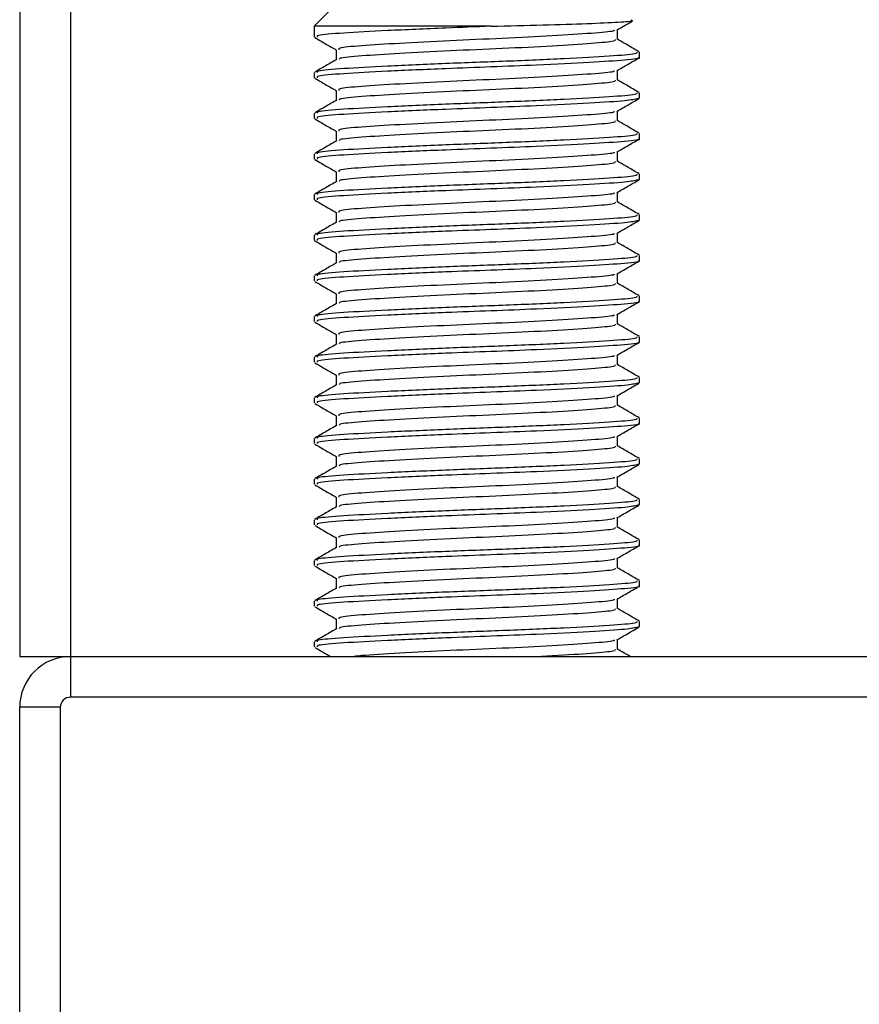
# Model space of a CAD drawing. Header units: millimetres. Extents: x 0 to 420, y 0 to 297.
# Tile 22 of 115: x 73.53 to 75.59, y 205.02 to 207.43. Entities that reach past the tile are written whole.
import ezdxf

# ---------------------------------------------------------------- set-up
doc = ezdxf.new("R2010")
doc.units = ezdxf.units.MM

msp = doc.modelspace()

# ---------------------------------------------------------------- linework, layer by layer
at = {"color": 7, "linetype": 'Continuous', "lineweight": 25}
for p, q in [((73.53264, 227.81902), (73.53264, 205.87108)), ((73.65734, 227.81902), (73.65734, 205.87108)), ((74.30581, 207.46729), (74.25592, 207.41741)), ((74.25592, 207.41741), (74.25592, 207.39104)), ((74.68958, 207.41741), (74.25592, 207.41741)), ((75.00003, 207.38477), (75.00003, 207.40908)), ((74.30992, 207.35982), (74.30992, 207.3356)), ((75.05403, 207.34114), (75.05403, 207.35366)), ((74.25592, 207.30375), (74.25592, 207.29128)), ((75.00003, 207.285), (75.00003, 207.30932)), ((74.30992, 207.26006), (74.30992, 207.23584)), ((75.05403, 207.24137), (75.05403, 207.25389)), ((75.05053, 207.24137), (75.05347, 207.2405)), ((74.25592, 207.20398), (74.25592, 207.19151)), ((75.00003, 207.18524), (75.00003, 207.20956)), ((74.30992, 207.1603), (74.30992, 207.13607)), ((75.05403, 207.14161), (75.05403, 207.15413)), ((74.25592, 207.10422), (74.25592, 207.09175)), ((75.00003, 207.08547), (75.00003, 207.10979)), ((74.30992, 207.06053), (74.30992, 207.03631)), ((75.05403, 207.04185), (75.05403, 207.05437)), ((75.05053, 207.04185), (75.05347, 207.04098)), ((74.25592, 207.00446), (74.25592, 206.99199)), ((75.00003, 206.98571), (75.00003, 207.01003)), ((74.30992, 206.96077), (74.30992, 206.93655)), ((75.05403, 206.94208), (75.05403, 206.9546)), ((75.05053, 206.94208), (75.05347, 206.94121)), ((74.25592, 206.90469), (74.25592, 206.89222)), ((75.00003, 206.88595), (75.00003, 206.91026)), ((74.30992, 206.86101), (74.30992, 206.83678)), ((75.05403, 206.84232), (75.05403, 206.85484)), ((75.00003, 206.78618), (75.00003, 206.8105)), ((74.25592, 206.80493), (74.25592, 206.79246)), ((74.30992, 206.76124), (74.30992, 206.73702)), ((75.05403, 206.74256), (75.05403, 206.75507)), ((74.25592, 206.70517), (74.25592, 206.6927)), ((75.00003, 206.68642), (75.00003, 206.71074)), ((74.30992, 206.66148), (74.30992, 206.63726)), ((75.05403, 206.64279), (75.05403, 206.65531)), ((74.25592, 206.6054), (74.25592, 206.59293)), ((75.00003, 206.58666), (75.00003, 206.61097)), ((74.30992, 206.56172), (74.30992, 206.53749)), ((75.05053, 206.54303), (75.05347, 206.54216)), ((75.05403, 206.54303), (75.05403, 206.55555)), ((74.25592, 206.50564), (74.25592, 206.49317)), ((75.00003, 206.48689), (75.00003, 206.51121)), ((74.30992, 206.46195), (74.30992, 206.43773)), ((75.05403, 206.44327), (75.05403, 206.45578)), ((74.25592, 206.40588), (74.25592, 206.39341)), ((75.00003, 206.38713), (75.00003, 206.41145)), ((74.30992, 206.36219), (74.30992, 206.33797)), ((75.05403, 206.3435), (75.05403, 206.35602)), ((75.05053, 206.3435), (75.05347, 206.34263)), ((74.25592, 206.30611), (74.25592, 206.29364)), ((75.00003, 206.28737), (75.00003, 206.31168)), ((74.30992, 206.26243), (74.30992, 206.2382)), ((75.05403, 206.24374), (75.05403, 206.25626)), ((75.05053, 206.24374), (75.05347, 206.24287)), ((74.25592, 206.20635), (74.25592, 206.19388)), ((75.00003, 206.1876), (75.00003, 206.21192)), ((74.30992, 206.16266), (74.30992, 206.13844)), ((75.05403, 206.14398), (75.05403, 206.15649)), ((75.00003, 206.08784), (75.00003, 206.11216)), ((74.25592, 206.10659), (74.25592, 206.09412)), ((74.30992, 206.0629), (74.30992, 206.03868)), ((75.05403, 206.04421), (75.05403, 206.05673)), ((75.00003, 205.98808), (75.00003, 206.01239)), ((74.25592, 206.00682), (74.25592, 205.99435)), ((74.30992, 205.96314), (74.30992, 205.93891)), ((75.05053, 205.94445), (75.05347, 205.94358)), ((75.05403, 205.94445), (75.05403, 205.95697)), ((74.25592, 205.90706), (74.25592, 205.89459)), ((75.00003, 205.88831), (75.00003, 205.91263)), ((73.53264, 205.87108), (73.65734, 205.87108)), ((73.65734, 205.87108), (73.65734, 205.77131)), ((73.65734, 205.87108), (75.65261, 205.87108)), ((75.65261, 205.77131), (73.65734, 205.77131)), ((73.53264, 203.7511), (73.53264, 205.74637)), ((73.6324, 205.74637), (73.53264, 205.74637)), ((73.6324, 205.74637), (73.6324, 203.7511))]:
    msp.add_line(p, q, dxfattribs=at)
for radius in [0.1247, 0.02494]:
    msp.add_arc((73.65734, 205.74637), radius, 90, 180, dxfattribs=at)
for points, knots in [([(74.68958, 207.41741), (74.65243, 207.41601), (74.5637, 207.41267), (74.43154, 207.40665), (74.32242, 207.40083), (74.26068, 207.39577), (74.26239, 207.39235), (74.26305, 207.39104)], [0, 0, 0, 0, 0.1684965, 0.4023825, 0.6300711, 0.8575321, 1, 1, 1, 1]), ([(74.68958, 207.41741), (74.73308, 207.41848), (74.82008, 207.42062), (74.93037, 207.42428), (75.00629, 207.42765), (75.04227, 207.43018), (75.03573, 207.43186), (75.03395, 207.43232)], [0, 0, 0, 0, 0.2284813, 0.4569625, 0.6854437, 0.9140772, 1, 1, 1, 1]), ([(74.99833, 207.40809), (75.00735, 207.41332), (75.02019, 207.42076), (75.03303, 207.42819), (75.03684, 207.4304)], [0, 0, 0, 0, 0.7031723, 1, 1, 1, 1]), ([(74.25746, 207.38958), (74.26649, 207.38435), (74.28398, 207.37423), (74.30147, 207.3641), (74.30992, 207.3592)], [0, 0, 0, 0, 0.5163558, 1, 1, 1, 1]), ([(74.99225, 207.40814), (74.99209, 207.40731), (74.99154, 207.40442), (74.93943, 207.4002), (74.84482, 207.39374), (74.71951, 207.38756), (74.58602, 207.38206), (74.46185, 207.37547), (74.36739, 207.36965), (74.31396, 207.36458), (74.31547, 207.36116), (74.31606, 207.35983)], [0, 0, 0, 0, 0.0492908, 0.1712997, 0.2981292, 0.4238469, 0.5463291, 0.6737547, 0.7978, 0.9217212, 1, 1, 1, 1]), ([(74.99415, 207.38481), (74.99438, 207.38342), (74.99498, 207.37997), (74.94015, 207.37525), (74.84463, 207.3688), (74.71954, 207.36262), (74.58605, 207.35711), (74.46168, 207.35053), (74.36801, 207.34471), (74.31681, 207.34009), (74.31718, 207.33714), (74.31728, 207.33629)], [0, 0, 0, 0, 0.0812126, 0.2026951, 0.3289775, 0.4541529, 0.5761068, 0.7029826, 0.8264929, 0.9498795, 1, 1, 1, 1]), ([(75.05305, 207.35478), (75.04401, 207.36001), (75.02634, 207.37024), (75.00867, 207.38048), (75.00003, 207.38548)], [0, 0, 0, 0, 0.5112595, 1, 1, 1, 1]), ([(75.04726, 207.35366), (75.04754, 207.35226), (75.04825, 207.3488), (74.98479, 207.34407), (74.8743, 207.33763), (74.72966, 207.33144), (74.57521, 207.32594), (74.43162, 207.31935), (74.3224, 207.31354), (74.26068, 207.30847), (74.26239, 207.30506), (74.26305, 207.30375)], [0, 0, 0, 0, 0.0795242, 0.1977381, 0.3206174, 0.4424209, 0.5610929, 0.684549, 0.8047339, 0.9247987, 1, 1, 1, 1]), ([(75.05053, 207.34114), (75.05166, 207.34085), (75.06085, 207.33847), (75.02278, 207.33436), (74.93747, 207.32855), (74.81579, 207.32248), (74.69127, 207.31769), (74.56352, 207.31291), (74.4316, 207.30689), (74.32241, 207.30106), (74.26068, 207.296), (74.26239, 207.29259), (74.26305, 207.29128)], [0, 0, 0, 0, 0.0167834, 0.1370015, 0.2569808, 0.380436, 0.4722687, 0.5611895, 0.6846185, 0.8047769, 0.9248152, 1, 1, 1, 1]), ([(74.99833, 207.30833), (75.00735, 207.31356), (75.0254, 207.32402), (75.04347, 207.33447), (75.0525, 207.3397)], [0, 0, 0, 0, 0.4999098, 1, 1, 1, 1]), ([(74.31111, 207.33628), (74.30208, 207.33105), (74.28401, 207.32059), (74.26594, 207.31013), (74.25691, 207.3049)], [0, 0, 0, 0, 0.49989867, 1, 1, 1, 1]), ([(74.99225, 207.30838), (74.99209, 207.30755), (74.99154, 207.30466), (74.93943, 207.30043), (74.84482, 207.29398), (74.71951, 207.2878), (74.58602, 207.28229), (74.46185, 207.27571), (74.36739, 207.26989), (74.31396, 207.26482), (74.31547, 207.26139), (74.31606, 207.26007)], [0, 0, 0, 0, 0.0492908, 0.1712997, 0.2981292, 0.4238469, 0.5463291, 0.6737547, 0.7978, 0.9217212, 1, 1, 1, 1]), ([(74.25746, 207.28982), (74.26649, 207.28459), (74.28398, 207.27447), (74.30147, 207.26434), (74.30992, 207.25944)], [0, 0, 0, 0, 0.5163558, 1, 1, 1, 1]), ([(74.99415, 207.28504), (74.99438, 207.28366), (74.99498, 207.28021), (74.94015, 207.27548), (74.84463, 207.26904), (74.71954, 207.26286), (74.58605, 207.25735), (74.46168, 207.25077), (74.36801, 207.24494), (74.31681, 207.24032), (74.31718, 207.23738), (74.31728, 207.23653)], [0, 0, 0, 0, 0.0812126, 0.2026951, 0.3289775, 0.4541529, 0.5761068, 0.7029826, 0.8264929, 0.9498795, 1, 1, 1, 1]), ([(75.05305, 207.25502), (75.04401, 207.26025), (75.02634, 207.27048), (75.00867, 207.28072), (75.00003, 207.28572)], [0, 0, 0, 0, 0.5112595, 1, 1, 1, 1]), ([(75.04726, 207.25389), (75.04754, 207.2525), (75.04825, 207.24904), (74.98479, 207.24431), (74.8743, 207.23786), (74.72966, 207.23168), (74.57521, 207.22618), (74.43162, 207.21959), (74.3224, 207.21377), (74.26068, 207.20871), (74.26239, 207.2053), (74.26305, 207.20398)], [0, 0, 0, 0, 0.07952416, 0.19773806, 0.32061745, 0.44242089, 0.56109289, 0.68454905, 0.80473395, 0.92479867, 1, 1, 1, 1]), ([(74.31111, 207.23652), (74.30208, 207.23129), (74.28401, 207.22083), (74.26594, 207.21037), (74.25691, 207.20514)], [0, 0, 0, 0, 0.4998987, 1, 1, 1, 1]), ([(75.0501, 207.23995), (75.0425, 207.23815), (75.02654, 207.23438), (74.93561, 207.2288), (74.81616, 207.22272), (74.69119, 207.21793), (74.56355, 207.21315), (74.43159, 207.20713), (74.32241, 207.2013), (74.26068, 207.19624), (74.26239, 207.19283), (74.26305, 207.19151)], [0, 0, 0, 0, 0.1121001, 0.2355413, 0.3625587, 0.4570412, 0.5485278, 0.6755183, 0.7991439, 0.9226458, 1, 1, 1, 1]), ([(74.99833, 207.20857), (75.00735, 207.2138), (75.0254, 207.22425), (75.04347, 207.23471), (75.0525, 207.23994)], [0, 0, 0, 0, 0.4999098, 1, 1, 1, 1]), ([(74.99225, 207.20861), (74.99209, 207.20778), (74.99154, 207.20489), (74.93943, 207.20067), (74.84482, 207.19421), (74.71951, 207.18803), (74.58602, 207.18253), (74.46185, 207.17595), (74.36739, 207.17013), (74.31396, 207.16505), (74.31547, 207.16163), (74.31606, 207.1603)], [0, 0, 0, 0, 0.0492908, 0.1712997, 0.2981292, 0.4238469, 0.5463291, 0.6737547, 0.7978, 0.9217212, 1, 1, 1, 1]), ([(74.25746, 207.19005), (74.26649, 207.18483), (74.28398, 207.1747), (74.30147, 207.16457), (74.30992, 207.15967)], [0, 0, 0, 0, 0.51635581, 1, 1, 1, 1]), ([(74.99415, 207.18528), (74.99438, 207.1839), (74.99498, 207.18045), (74.94015, 207.17572), (74.84463, 207.16928), (74.71954, 207.16309), (74.58605, 207.15759), (74.46168, 207.15101), (74.36801, 207.14518), (74.31681, 207.14056), (74.31718, 207.13762), (74.31728, 207.13677)], [0, 0, 0, 0, 0.0812126, 0.2026951, 0.3289775, 0.4541529, 0.5761068, 0.7029826, 0.8264929, 0.9498795, 1, 1, 1, 1]), ([(75.05305, 207.15525), (75.04401, 207.16048), (75.02634, 207.17072), (75.00867, 207.18095), (75.00003, 207.18595)], [0, 0, 0, 0, 0.51125952, 1, 1, 1, 1]), ([(75.04726, 207.15413), (75.04754, 207.15274), (75.04825, 207.14928), (74.98479, 207.14454), (74.8743, 207.1381), (74.72966, 207.13192), (74.57521, 207.12641), (74.43162, 207.11983), (74.3224, 207.11401), (74.26068, 207.10895), (74.26239, 207.10553), (74.26305, 207.10422)], [0, 0, 0, 0, 0.0795242, 0.1977381, 0.3206174, 0.4424209, 0.5610929, 0.684549, 0.8047339, 0.9247987, 1, 1, 1, 1]), ([(74.31111, 207.13676), (74.30208, 207.13153), (74.28401, 207.12106), (74.26594, 207.1106), (74.25691, 207.10537)], [0, 0, 0, 0, 0.49989867, 1, 1, 1, 1]), ([(75.05053, 207.14161), (75.05166, 207.14132), (75.06085, 207.13894), (75.02278, 207.13483), (74.93747, 207.12903), (74.81579, 207.12295), (74.69127, 207.11816), (74.56352, 207.11338), (74.4316, 207.10736), (74.32241, 207.10154), (74.26068, 207.09648), (74.26239, 207.09306), (74.26305, 207.09175)], [0, 0, 0, 0, 0.0167834, 0.1370015, 0.2569808, 0.380436, 0.4722687, 0.5611895, 0.6846185, 0.8047769, 0.9248152, 1, 1, 1, 1]), ([(74.99833, 207.1088), (75.00735, 207.11403), (75.0254, 207.12449), (75.04347, 207.13494), (75.0525, 207.14017)], [0, 0, 0, 0, 0.4999098, 1, 1, 1, 1]), ([(74.99225, 207.10885), (74.99209, 207.10802), (74.99154, 207.10513), (74.93943, 207.10091), (74.84482, 207.09445), (74.71951, 207.08827), (74.58602, 207.08276), (74.46185, 207.07618), (74.36739, 207.07036), (74.31396, 207.06529), (74.31547, 207.06187), (74.31606, 207.06054)], [0, 0, 0, 0, 0.0492908, 0.1712997, 0.2981292, 0.4238469, 0.5463291, 0.6737547, 0.7978, 0.9217212, 1, 1, 1, 1]), ([(74.25746, 207.09029), (74.26649, 207.08506), (74.28398, 207.07494), (74.30147, 207.06481), (74.30992, 207.05991)], [0, 0, 0, 0, 0.5163558, 1, 1, 1, 1]), ([(74.99415, 207.08552), (74.99438, 207.08413), (74.99498, 207.08068), (74.94015, 207.07596), (74.84463, 207.06951), (74.71954, 207.06333), (74.58605, 207.05782), (74.46168, 207.05124), (74.36801, 207.04542), (74.31681, 207.0408), (74.31718, 207.03785), (74.31728, 207.037)], [0, 0, 0, 0, 0.0812126, 0.2026951, 0.3289775, 0.4541529, 0.5761068, 0.7029826, 0.8264929, 0.9498795, 1, 1, 1, 1]), ([(75.05305, 207.05549), (75.04401, 207.06072), (75.02634, 207.07095), (75.00867, 207.08119), (75.00003, 207.08619)], [0, 0, 0, 0, 0.5112595, 1, 1, 1, 1]), ([(75.04726, 207.05437), (75.04754, 207.05297), (75.04825, 207.04951), (74.98479, 207.04478), (74.8743, 207.03834), (74.72966, 207.03215), (74.57521, 207.02665), (74.43162, 207.02006), (74.3224, 207.01424), (74.26068, 207.00918), (74.26239, 207.00577), (74.26305, 207.00446)], [0, 0, 0, 0, 0.07952416, 0.19773806, 0.32061745, 0.44242089, 0.56109289, 0.68454905, 0.80473395, 0.92479867, 1, 1, 1, 1]), ([(74.31111, 207.03699), (74.30208, 207.03176), (74.28401, 207.0213), (74.26594, 207.01084), (74.25691, 207.00561)], [0, 0, 0, 0, 0.4998987, 1, 1, 1, 1]), ([(75.0501, 207.04042), (75.0425, 207.03863), (75.02654, 207.03485), (74.93561, 207.02928), (74.81616, 207.02319), (74.69119, 207.0184), (74.56355, 207.01362), (74.43159, 207.0076), (74.32241, 207.00177), (74.26068, 206.99671), (74.26239, 206.9933), (74.26305, 206.99199)], [0, 0, 0, 0, 0.1121001, 0.2355413, 0.3625587, 0.4570412, 0.5485278, 0.6755183, 0.7991439, 0.9226458, 1, 1, 1, 1]), ([(74.99833, 207.00904), (75.00735, 207.01427), (75.0254, 207.02473), (75.04347, 207.03518), (75.0525, 207.04041)], [0, 0, 0, 0, 0.4999098, 1, 1, 1, 1]), ([(74.99225, 207.00909), (74.99209, 207.00826), (74.99154, 207.00537), (74.93943, 207.00114), (74.84482, 206.99469), (74.71951, 206.98851), (74.58602, 206.983), (74.46185, 206.97642), (74.36739, 206.9706), (74.31396, 206.96553), (74.31547, 206.9621), (74.31606, 206.96078)], [0, 0, 0, 0, 0.0492908, 0.1712997, 0.2981292, 0.4238469, 0.5463291, 0.6737547, 0.7978, 0.9217212, 1, 1, 1, 1]), ([(74.25746, 206.99053), (74.26649, 206.9853), (74.28398, 206.97518), (74.30147, 206.96505), (74.30992, 206.96015)], [0, 0, 0, 0, 0.5163558, 1, 1, 1, 1]), ([(74.99415, 206.98575), (74.99438, 206.98437), (74.99498, 206.98092), (74.94015, 206.97619), (74.84463, 206.96975), (74.71954, 206.96356), (74.58605, 206.95806), (74.46168, 206.95148), (74.36801, 206.94565), (74.31681, 206.94103), (74.31718, 206.93809), (74.31728, 206.93724)], [0, 0, 0, 0, 0.0812126, 0.2026951, 0.3289775, 0.4541529, 0.5761068, 0.7029826, 0.8264929, 0.9498795, 1, 1, 1, 1]), ([(75.05305, 206.95573), (75.04401, 206.96096), (75.02634, 206.97119), (75.00867, 206.98142), (75.00003, 206.98643)], [0, 0, 0, 0, 0.5112595, 1, 1, 1, 1]), ([(75.04726, 206.9546), (75.04754, 206.95321), (75.04825, 206.94975), (74.98479, 206.94502), (74.8743, 206.93857), (74.72966, 206.93239), (74.57521, 206.92689), (74.43162, 206.9203), (74.3224, 206.91448), (74.26068, 206.90942), (74.26239, 206.90601), (74.26305, 206.90469)], [0, 0, 0, 0, 0.0795242, 0.1977381, 0.3206174, 0.4424209, 0.5610929, 0.684549, 0.8047339, 0.9247987, 1, 1, 1, 1]), ([(74.31111, 206.93723), (74.30208, 206.932), (74.28401, 206.92153), (74.26594, 206.91108), (74.25691, 206.90585)], [0, 0, 0, 0, 0.4998987, 1, 1, 1, 1]), ([(75.0501, 206.94066), (75.0425, 206.93886), (75.02654, 206.93509), (74.93561, 206.92951), (74.81616, 206.92343), (74.69119, 206.91864), (74.56355, 206.91386), (74.43159, 206.90784), (74.32241, 206.90201), (74.26068, 206.89695), (74.26239, 206.89354), (74.26305, 206.89222)], [0, 0, 0, 0, 0.1121001, 0.2355413, 0.3625587, 0.4570412, 0.5485278, 0.6755183, 0.7991439, 0.9226458, 1, 1, 1, 1]), ([(74.99833, 206.90928), (75.00735, 206.91451), (75.0254, 206.92496), (75.04347, 206.93542), (75.0525, 206.94065)], [0, 0, 0, 0, 0.4999098, 1, 1, 1, 1]), ([(74.99225, 206.90932), (74.99209, 206.90849), (74.99154, 206.9056), (74.93943, 206.90138), (74.84482, 206.89492), (74.71951, 206.88874), (74.58602, 206.88324), (74.46185, 206.87666), (74.36739, 206.87084), (74.31396, 206.86576), (74.31547, 206.86234), (74.31606, 206.86101)], [0, 0, 0, 0, 0.0492908, 0.1712997, 0.2981292, 0.4238469, 0.5463291, 0.6737547, 0.7978, 0.9217212, 1, 1, 1, 1]), ([(74.25746, 206.89076), (74.26649, 206.88554), (74.28398, 206.87541), (74.30147, 206.86528), (74.30992, 206.86038)], [0, 0, 0, 0, 0.5163558, 1, 1, 1, 1]), ([(74.99415, 206.88599), (74.99438, 206.88461), (74.99498, 206.88116), (74.94015, 206.87643), (74.84463, 206.86999), (74.71954, 206.8638), (74.58605, 206.8583), (74.46168, 206.85172), (74.36801, 206.84589), (74.31681, 206.84127), (74.31718, 206.83833), (74.31728, 206.83748)], [0, 0, 0, 0, 0.0812126, 0.2026951, 0.3289775, 0.4541529, 0.5761068, 0.7029826, 0.8264929, 0.9498795, 1, 1, 1, 1]), ([(75.05305, 206.85596), (75.04401, 206.86119), (75.02634, 206.87142), (75.00867, 206.88166), (75.00003, 206.88666)], [0, 0, 0, 0, 0.5112595, 1, 1, 1, 1]), ([(74.31111, 206.83747), (74.30208, 206.83224), (74.28401, 206.82177), (74.26594, 206.81131), (74.25691, 206.80608)], [0, 0, 0, 0, 0.4998987, 1, 1, 1, 1]), ([(75.04726, 206.85484), (75.04754, 206.85345), (75.04825, 206.84999), (74.98479, 206.84525), (74.8743, 206.83881), (74.72966, 206.83263), (74.57521, 206.82712), (74.43162, 206.82054), (74.3224, 206.81472), (74.26068, 206.80966), (74.26239, 206.80624), (74.26305, 206.80493)], [0, 0, 0, 0, 0.07952416, 0.19773806, 0.32061745, 0.44242089, 0.56109289, 0.68454905, 0.80473395, 0.92479867, 1, 1, 1, 1]), ([(75.05053, 206.84232), (75.05166, 206.84203), (75.06085, 206.83965), (75.02278, 206.83554), (74.93747, 206.82974), (74.81579, 206.82366), (74.69127, 206.81887), (74.56352, 206.81409), (74.4316, 206.80807), (74.32241, 206.80225), (74.26068, 206.79719), (74.26239, 206.79377), (74.26305, 206.79246)], [0, 0, 0, 0, 0.0167834, 0.13700153, 0.25698079, 0.38043598, 0.47226866, 0.56118953, 0.6846185, 0.80477694, 0.92481522, 1, 1, 1, 1]), ([(74.99833, 206.80951), (75.00735, 206.81474), (75.0254, 206.8252), (75.04347, 206.83565), (75.0525, 206.84088)], [0, 0, 0, 0, 0.4999098, 1, 1, 1, 1]), ([(74.99225, 206.80956), (74.99209, 206.80873), (74.99154, 206.80584), (74.93943, 206.80162), (74.84482, 206.79516), (74.71951, 206.78898), (74.58602, 206.78347), (74.46185, 206.77689), (74.36739, 206.77107), (74.31396, 206.766), (74.31547, 206.76258), (74.31606, 206.76125)], [0, 0, 0, 0, 0.0492908, 0.1712997, 0.2981292, 0.4238469, 0.5463291, 0.6737547, 0.7978, 0.9217212, 1, 1, 1, 1]), ([(74.25746, 206.791), (74.26649, 206.78577), (74.28398, 206.77565), (74.30147, 206.76552), (74.30992, 206.76062)], [0, 0, 0, 0, 0.5163558, 1, 1, 1, 1]), ([(74.99415, 206.78623), (74.99438, 206.78484), (74.99498, 206.78139), (74.94015, 206.77667), (74.84463, 206.77022), (74.71954, 206.76404), (74.58605, 206.75853), (74.46168, 206.75195), (74.36801, 206.74613), (74.31681, 206.74151), (74.31718, 206.73856), (74.31728, 206.73771)], [0, 0, 0, 0, 0.0812126, 0.2026951, 0.3289775, 0.4541529, 0.5761068, 0.7029826, 0.8264929, 0.9498795, 1, 1, 1, 1]), ([(75.05305, 206.7562), (75.04401, 206.76143), (75.02634, 206.77166), (75.00867, 206.7819), (75.00003, 206.7869)], [0, 0, 0, 0, 0.5112595, 1, 1, 1, 1]), ([(74.31111, 206.7377), (74.30208, 206.73247), (74.28401, 206.72201), (74.26594, 206.71155), (74.25691, 206.70632)], [0, 0, 0, 0, 0.4998987, 1, 1, 1, 1]), ([(75.04726, 206.75507), (75.04754, 206.75368), (75.04825, 206.75022), (74.98479, 206.74549), (74.8743, 206.73905), (74.72966, 206.73286), (74.57521, 206.72736), (74.43162, 206.72077), (74.3224, 206.71495), (74.26068, 206.70989), (74.26239, 206.70648), (74.26305, 206.70517)], [0, 0, 0, 0, 0.07952416, 0.19773806, 0.32061745, 0.44242089, 0.56109289, 0.68454905, 0.80473395, 0.92479867, 1, 1, 1, 1]), ([(75.05053, 206.74256), (75.05166, 206.74227), (75.06085, 206.73989), (75.02278, 206.73578), (74.93747, 206.72997), (74.81579, 206.7239), (74.69127, 206.71911), (74.56352, 206.71433), (74.4316, 206.70831), (74.32241, 206.70248), (74.26068, 206.69742), (74.26239, 206.69401), (74.26305, 206.6927)], [0, 0, 0, 0, 0.0167834, 0.1370015, 0.2569808, 0.380436, 0.4722687, 0.5611895, 0.6846185, 0.8047769, 0.9248152, 1, 1, 1, 1]), ([(74.99833, 206.70975), (75.00735, 206.71498), (75.0254, 206.72544), (75.04347, 206.73589), (75.0525, 206.74112)], [0, 0, 0, 0, 0.4999098, 1, 1, 1, 1]), ([(74.25746, 206.69124), (74.26649, 206.68601), (74.28398, 206.67589), (74.30147, 206.66576), (74.30992, 206.66086)], [0, 0, 0, 0, 0.5163558, 1, 1, 1, 1]), ([(74.99225, 206.7098), (74.99209, 206.70896), (74.99154, 206.70608), (74.93943, 206.70185), (74.84482, 206.6954), (74.71951, 206.68922), (74.58602, 206.68371), (74.46185, 206.67713), (74.36739, 206.67131), (74.31396, 206.66624), (74.31547, 206.66281), (74.31606, 206.66149)], [0, 0, 0, 0, 0.0492908, 0.1712997, 0.2981292, 0.4238469, 0.5463291, 0.6737547, 0.7978, 0.9217212, 1, 1, 1, 1]), ([(75.05305, 206.65644), (75.04401, 206.66167), (75.02634, 206.6719), (75.00867, 206.68213), (75.00003, 206.68714)], [0, 0, 0, 0, 0.5112595, 1, 1, 1, 1]), ([(74.99415, 206.68646), (74.99438, 206.68508), (74.99498, 206.68163), (74.94015, 206.6769), (74.84463, 206.67046), (74.71954, 206.66427), (74.58605, 206.65877), (74.46168, 206.65219), (74.36801, 206.64636), (74.31681, 206.64174), (74.31718, 206.6388), (74.31728, 206.63795)], [0, 0, 0, 0, 0.0812126, 0.2026951, 0.3289775, 0.4541529, 0.5761068, 0.7029826, 0.8264929, 0.9498795, 1, 1, 1, 1]), ([(75.04726, 206.65531), (75.04754, 206.65392), (75.04825, 206.65046), (74.98479, 206.64573), (74.8743, 206.63928), (74.72966, 206.6331), (74.57521, 206.62759), (74.43162, 206.62101), (74.3224, 206.61519), (74.26068, 206.61013), (74.26239, 206.60672), (74.26305, 206.6054)], [0, 0, 0, 0, 0.07952416, 0.19773806, 0.32061745, 0.44242089, 0.56109289, 0.68454905, 0.80473395, 0.92479867, 1, 1, 1, 1]), ([(75.05053, 206.64279), (75.05166, 206.6425), (75.06085, 206.64013), (75.02278, 206.63601), (74.93747, 206.63021), (74.81579, 206.62414), (74.69127, 206.61935), (74.56352, 206.61457), (74.4316, 206.60855), (74.32241, 206.60272), (74.26068, 206.59766), (74.26239, 206.59425), (74.26305, 206.59293)], [0, 0, 0, 0, 0.0167834, 0.1370015, 0.2569808, 0.380436, 0.4722687, 0.5611895, 0.6846185, 0.8047769, 0.9248152, 1, 1, 1, 1]), ([(74.99833, 206.60999), (75.00735, 206.61521), (75.0254, 206.62567), (75.04347, 206.63613), (75.0525, 206.64136)], [0, 0, 0, 0, 0.4999098, 1, 1, 1, 1]), ([(74.31111, 206.63794), (74.30208, 206.63271), (74.28401, 206.62224), (74.26594, 206.61179), (74.25691, 206.60656)], [0, 0, 0, 0, 0.4998987, 1, 1, 1, 1]), ([(74.25746, 206.59147), (74.26649, 206.58625), (74.28398, 206.57612), (74.30147, 206.56599), (74.30992, 206.56109)], [0, 0, 0, 0, 0.5163558, 1, 1, 1, 1]), ([(74.99225, 206.61003), (74.99209, 206.6092), (74.99154, 206.60631), (74.93943, 206.60209), (74.84482, 206.59563), (74.71951, 206.58945), (74.58602, 206.58395), (74.46185, 206.57736), (74.36739, 206.57154), (74.31396, 206.56647), (74.31547, 206.56305), (74.31606, 206.56172)], [0, 0, 0, 0, 0.0492908, 0.1712997, 0.2981292, 0.4238469, 0.5463291, 0.6737547, 0.7978, 0.9217212, 1, 1, 1, 1]), ([(74.99415, 206.5867), (74.99438, 206.58532), (74.99498, 206.58186), (74.94015, 206.57714), (74.84463, 206.5707), (74.71954, 206.56451), (74.58605, 206.55901), (74.46168, 206.55243), (74.36801, 206.5466), (74.31681, 206.54198), (74.31718, 206.53904), (74.31728, 206.53819)], [0, 0, 0, 0, 0.0812126, 0.2026951, 0.3289775, 0.4541529, 0.5761068, 0.7029826, 0.8264929, 0.9498795, 1, 1, 1, 1]), ([(75.05305, 206.55667), (75.04401, 206.5619), (75.02634, 206.57213), (75.00867, 206.58237), (75.00003, 206.58737)], [0, 0, 0, 0, 0.5112595, 1, 1, 1, 1]), ([(75.04726, 206.55555), (75.04754, 206.55416), (75.04825, 206.5507), (74.98479, 206.54596), (74.8743, 206.53952), (74.72966, 206.53334), (74.57521, 206.52783), (74.43162, 206.52125), (74.3224, 206.51543), (74.26068, 206.51037), (74.26239, 206.50695), (74.26305, 206.50564)], [0, 0, 0, 0, 0.07952416, 0.19773806, 0.32061745, 0.44242089, 0.56109289, 0.68454905, 0.80473395, 0.92479867, 1, 1, 1, 1]), ([(74.31111, 206.53818), (74.30208, 206.53295), (74.28401, 206.52248), (74.26594, 206.51202), (74.25691, 206.50679)], [0, 0, 0, 0, 0.4998987, 1, 1, 1, 1]), ([(75.0501, 206.54161), (75.0425, 206.53981), (75.02654, 206.53603), (74.93561, 206.53046), (74.81616, 206.52437), (74.69119, 206.51958), (74.56355, 206.5148), (74.43159, 206.50878), (74.32241, 206.50296), (74.26068, 206.4979), (74.26239, 206.49448), (74.26305, 206.49317)], [0, 0, 0, 0, 0.1121001, 0.2355413, 0.3625587, 0.4570412, 0.5485278, 0.6755183, 0.7991439, 0.9226458, 1, 1, 1, 1]), ([(74.99833, 206.51022), (75.00735, 206.51545), (75.0254, 206.52591), (75.04347, 206.53636), (75.0525, 206.54159)], [0, 0, 0, 0, 0.4999098, 1, 1, 1, 1]), ([(74.99225, 206.51027), (74.99209, 206.50944), (74.99154, 206.50655), (74.93943, 206.50233), (74.84482, 206.49587), (74.71951, 206.48969), (74.58602, 206.48418), (74.46185, 206.4776), (74.36739, 206.47178), (74.31396, 206.46671), (74.31547, 206.46329), (74.31606, 206.46196)], [0, 0, 0, 0, 0.0492908, 0.1712997, 0.2981292, 0.4238469, 0.5463291, 0.6737547, 0.7978, 0.9217212, 1, 1, 1, 1]), ([(74.25746, 206.49171), (74.26649, 206.48648), (74.28398, 206.47636), (74.30147, 206.46623), (74.30992, 206.46133)], [0, 0, 0, 0, 0.5163558, 1, 1, 1, 1]), ([(74.99415, 206.48694), (74.99438, 206.48555), (74.99498, 206.4821), (74.94015, 206.47738), (74.84463, 206.47093), (74.71954, 206.46475), (74.58605, 206.45924), (74.46168, 206.45266), (74.36801, 206.44684), (74.31681, 206.44222), (74.31718, 206.43927), (74.31728, 206.43842)], [0, 0, 0, 0, 0.0812126, 0.2026951, 0.3289775, 0.4541529, 0.5761068, 0.7029826, 0.8264929, 0.9498795, 1, 1, 1, 1]), ([(75.05305, 206.45691), (75.04401, 206.46214), (75.02634, 206.47237), (75.00867, 206.48261), (75.00003, 206.48761)], [0, 0, 0, 0, 0.5112595, 1, 1, 1, 1]), ([(75.04726, 206.45578), (75.04754, 206.45439), (75.04825, 206.45093), (74.98479, 206.4462), (74.8743, 206.43976), (74.72966, 206.43357), (74.57521, 206.42807), (74.43162, 206.42148), (74.3224, 206.41566), (74.26068, 206.4106), (74.26239, 206.40719), (74.26305, 206.40588)], [0, 0, 0, 0, 0.07952416, 0.19773806, 0.32061745, 0.44242089, 0.56109289, 0.68454905, 0.80473395, 0.92479867, 1, 1, 1, 1]), ([(74.31111, 206.43841), (74.30208, 206.43318), (74.28401, 206.42272), (74.26594, 206.41226), (74.25691, 206.40703)], [0, 0, 0, 0, 0.4998987, 1, 1, 1, 1]), ([(75.05053, 206.44327), (75.05166, 206.44298), (75.06085, 206.4406), (75.02278, 206.43649), (74.93747, 206.43068), (74.81579, 206.42461), (74.69127, 206.41982), (74.56352, 206.41504), (74.4316, 206.40902), (74.32241, 206.40319), (74.26068, 206.39813), (74.26239, 206.39472), (74.26305, 206.39341)], [0, 0, 0, 0, 0.0167834, 0.1370015, 0.2569808, 0.380436, 0.4722687, 0.5611895, 0.6846185, 0.8047769, 0.9248152, 1, 1, 1, 1]), ([(74.99833, 206.41046), (75.00735, 206.41569), (75.0254, 206.42615), (75.04347, 206.4366), (75.0525, 206.44183)], [0, 0, 0, 0, 0.4999098, 1, 1, 1, 1]), ([(74.99225, 206.41051), (74.99209, 206.40967), (74.99154, 206.40679), (74.93943, 206.40256), (74.84482, 206.39611), (74.71951, 206.38993), (74.58602, 206.38442), (74.46185, 206.37784), (74.36739, 206.37202), (74.31396, 206.36695), (74.31547, 206.36352), (74.31606, 206.3622)], [0, 0, 0, 0, 0.0492908, 0.1712997, 0.2981292, 0.4238469, 0.5463291, 0.6737547, 0.7978, 0.9217212, 1, 1, 1, 1]), ([(74.25746, 206.39195), (74.26649, 206.38672), (74.28398, 206.37659), (74.30147, 206.36647), (74.30992, 206.36157)], [0, 0, 0, 0, 0.5163558, 1, 1, 1, 1]), ([(74.99415, 206.38717), (74.99438, 206.38579), (74.99498, 206.38234), (74.94015, 206.37761), (74.84463, 206.37117), (74.71954, 206.36498), (74.58605, 206.35948), (74.46168, 206.3529), (74.36801, 206.34707), (74.31681, 206.34245), (74.31718, 206.33951), (74.31728, 206.33866)], [0, 0, 0, 0, 0.0812126, 0.2026951, 0.3289775, 0.4541529, 0.5761068, 0.7029826, 0.8264929, 0.9498795, 1, 1, 1, 1]), ([(75.05305, 206.35715), (75.04401, 206.36238), (75.02634, 206.37261), (75.00867, 206.38284), (75.00003, 206.38785)], [0, 0, 0, 0, 0.5112595, 1, 1, 1, 1]), ([(75.04726, 206.35602), (75.04754, 206.35463), (75.04825, 206.35117), (74.98479, 206.34644), (74.8743, 206.33999), (74.72966, 206.33381), (74.57521, 206.3283), (74.43162, 206.32172), (74.3224, 206.3159), (74.26068, 206.31084), (74.26239, 206.30743), (74.26305, 206.30611)], [0, 0, 0, 0, 0.0795242, 0.1977381, 0.3206174, 0.4424209, 0.5610929, 0.684549, 0.8047339, 0.9247987, 1, 1, 1, 1]), ([(74.31111, 206.33865), (74.30208, 206.33342), (74.28401, 206.32295), (74.26594, 206.3125), (74.25691, 206.30727)], [0, 0, 0, 0, 0.4998987, 1, 1, 1, 1]), ([(75.0501, 206.34208), (75.0425, 206.34028), (75.02654, 206.33651), (74.93561, 206.33093), (74.81616, 206.32485), (74.69119, 206.32006), (74.56355, 206.31528), (74.43159, 206.30926), (74.32241, 206.30343), (74.26068, 206.29837), (74.26239, 206.29496), (74.26305, 206.29364)], [0, 0, 0, 0, 0.1121001, 0.2355413, 0.3625587, 0.4570412, 0.5485278, 0.6755183, 0.7991439, 0.9226458, 1, 1, 1, 1]), ([(74.99833, 206.3107), (75.00735, 206.31592), (75.0254, 206.32638), (75.04347, 206.33684), (75.0525, 206.34207)], [0, 0, 0, 0, 0.4999098, 1, 1, 1, 1]), ([(74.99225, 206.31074), (74.99209, 206.30991), (74.99154, 206.30702), (74.93943, 206.3028), (74.84482, 206.29634), (74.71951, 206.29016), (74.58602, 206.28466), (74.46185, 206.27807), (74.36739, 206.27225), (74.31396, 206.26718), (74.31547, 206.26376), (74.31606, 206.26243)], [0, 0, 0, 0, 0.0492908, 0.1712997, 0.2981292, 0.4238469, 0.5463291, 0.6737547, 0.7978, 0.9217212, 1, 1, 1, 1]), ([(74.25746, 206.29218), (74.26649, 206.28696), (74.28398, 206.27683), (74.30147, 206.2667), (74.30992, 206.2618)], [0, 0, 0, 0, 0.5163558, 1, 1, 1, 1]), ([(74.99415, 206.28741), (74.99438, 206.28603), (74.99498, 206.28257), (74.94015, 206.27785), (74.84463, 206.27141), (74.71954, 206.26522), (74.58605, 206.25972), (74.46168, 206.25314), (74.36801, 206.24731), (74.31681, 206.24269), (74.31718, 206.23975), (74.31728, 206.2389)], [0, 0, 0, 0, 0.0812126, 0.2026951, 0.3289775, 0.4541529, 0.5761068, 0.7029826, 0.8264929, 0.9498795, 1, 1, 1, 1]), ([(75.05305, 206.25738), (75.04401, 206.26261), (75.02634, 206.27284), (75.00867, 206.28308), (75.00003, 206.28808)], [0, 0, 0, 0, 0.5112595, 1, 1, 1, 1]), ([(75.04726, 206.25626), (75.04754, 206.25487), (75.04825, 206.25141), (74.98479, 206.24667), (74.8743, 206.24023), (74.72966, 206.23404), (74.57521, 206.22854), (74.43162, 206.22196), (74.3224, 206.21614), (74.26068, 206.21108), (74.26239, 206.20766), (74.26305, 206.20635)], [0, 0, 0, 0, 0.0795242, 0.1977381, 0.3206174, 0.4424209, 0.5610929, 0.684549, 0.8047339, 0.9247987, 1, 1, 1, 1]), ([(74.31111, 206.23889), (74.30208, 206.23366), (74.28401, 206.22319), (74.26594, 206.21273), (74.25691, 206.2075)], [0, 0, 0, 0, 0.4998987, 1, 1, 1, 1]), ([(75.0501, 206.24232), (75.0425, 206.24052), (75.02654, 206.23674), (74.93561, 206.23117), (74.81616, 206.22508), (74.69119, 206.22029), (74.56355, 206.21551), (74.43159, 206.20949), (74.32241, 206.20367), (74.26068, 206.19861), (74.26239, 206.19519), (74.26305, 206.19388)], [0, 0, 0, 0, 0.1121001, 0.2355413, 0.3625587, 0.4570412, 0.5485278, 0.6755183, 0.7991439, 0.9226458, 1, 1, 1, 1]), ([(74.99833, 206.21093), (75.00735, 206.21616), (75.0254, 206.22662), (75.04347, 206.23707), (75.0525, 206.2423)], [0, 0, 0, 0, 0.4999098, 1, 1, 1, 1]), ([(74.99225, 206.21098), (74.99209, 206.21015), (74.99154, 206.20726), (74.93943, 206.20304), (74.84482, 206.19658), (74.71951, 206.1904), (74.58602, 206.18489), (74.46185, 206.17831), (74.36739, 206.17249), (74.31396, 206.16742), (74.31547, 206.164), (74.31606, 206.16267)], [0, 0, 0, 0, 0.0492908, 0.1712997, 0.2981292, 0.4238469, 0.5463291, 0.6737547, 0.7978, 0.9217212, 1, 1, 1, 1]), ([(74.25746, 206.19242), (74.26649, 206.18719), (74.28398, 206.17707), (74.30147, 206.16694), (74.30992, 206.16204)], [0, 0, 0, 0, 0.5163558, 1, 1, 1, 1]), ([(74.99415, 206.18764), (74.99438, 206.18626), (74.99498, 206.18281), (74.94015, 206.17809), (74.84463, 206.17164), (74.71954, 206.16546), (74.58605, 206.15995), (74.46168, 206.15337), (74.36801, 206.14755), (74.31681, 206.14293), (74.31718, 206.13998), (74.31728, 206.13913)], [0, 0, 0, 0, 0.0812126, 0.2026951, 0.3289775, 0.4541529, 0.5761068, 0.7029826, 0.8264929, 0.9498795, 1, 1, 1, 1]), ([(75.05305, 206.15762), (75.04401, 206.16285), (75.02634, 206.17308), (75.00867, 206.18332), (75.00003, 206.18832)], [0, 0, 0, 0, 0.5112595, 1, 1, 1, 1]), ([(75.04726, 206.15649), (75.04754, 206.1551), (75.04825, 206.15164), (74.98479, 206.14691), (74.8743, 206.14047), (74.72966, 206.13428), (74.57521, 206.12878), (74.43162, 206.12219), (74.3224, 206.11637), (74.26068, 206.11131), (74.26239, 206.1079), (74.26305, 206.10659)], [0, 0, 0, 0, 0.0795242, 0.1977381, 0.3206174, 0.4424209, 0.5610929, 0.684549, 0.8047339, 0.9247987, 1, 1, 1, 1]), ([(74.31111, 206.13912), (74.30208, 206.13389), (74.28401, 206.12343), (74.26594, 206.11297), (74.25691, 206.10774)], [0, 0, 0, 0, 0.4998987, 1, 1, 1, 1]), ([(75.05053, 206.14398), (75.05166, 206.14368), (75.06085, 206.14131), (75.02278, 206.1372), (74.93747, 206.13139), (74.81579, 206.12532), (74.69127, 206.12053), (74.56352, 206.11575), (74.4316, 206.10973), (74.32241, 206.1039), (74.26068, 206.09884), (74.26239, 206.09543), (74.26305, 206.09412)], [0, 0, 0, 0, 0.0167834, 0.1370015, 0.2569808, 0.380436, 0.4722687, 0.5611895, 0.6846185, 0.8047769, 0.9248152, 1, 1, 1, 1]), ([(74.99833, 206.11117), (75.00735, 206.1164), (75.0254, 206.12686), (75.04347, 206.13731), (75.0525, 206.14254)], [0, 0, 0, 0, 0.4999098, 1, 1, 1, 1]), ([(74.99225, 206.11122), (74.99209, 206.11038), (74.99154, 206.1075), (74.93943, 206.10327), (74.84482, 206.09682), (74.71951, 206.09064), (74.58602, 206.08513), (74.46185, 206.07855), (74.36739, 206.07273), (74.31396, 206.06766), (74.31547, 206.06423), (74.31606, 206.06291)], [0, 0, 0, 0, 0.0492908, 0.1712997, 0.2981292, 0.4238469, 0.5463291, 0.6737547, 0.7978, 0.9217212, 1, 1, 1, 1]), ([(74.25746, 206.09266), (74.26649, 206.08743), (74.28398, 206.0773), (74.30147, 206.06718), (74.30992, 206.06228)], [0, 0, 0, 0, 0.5163558, 1, 1, 1, 1]), ([(74.99415, 206.08788), (74.99438, 206.0865), (74.99498, 206.08305), (74.94015, 206.07832), (74.84463, 206.07188), (74.71954, 206.06569), (74.58605, 206.06019), (74.46168, 206.05361), (74.36801, 206.04778), (74.31681, 206.04316), (74.31718, 206.04022), (74.31728, 206.03937)], [0, 0, 0, 0, 0.0812126, 0.2026951, 0.3289775, 0.4541529, 0.5761068, 0.7029826, 0.8264929, 0.9498795, 1, 1, 1, 1]), ([(75.05305, 206.05786), (75.04401, 206.06309), (75.02634, 206.07332), (75.00867, 206.08355), (75.00003, 206.08856)], [0, 0, 0, 0, 0.5112595, 1, 1, 1, 1]), ([(74.31111, 206.03936), (74.30208, 206.03413), (74.28401, 206.02366), (74.26594, 206.01321), (74.25691, 206.00798)], [0, 0, 0, 0, 0.4998987, 1, 1, 1, 1]), ([(75.04726, 206.05673), (75.04754, 206.05534), (75.04825, 206.05188), (74.98479, 206.04715), (74.8743, 206.0407), (74.72966, 206.03452), (74.57521, 206.02901), (74.43162, 206.02243), (74.3224, 206.01661), (74.26068, 206.01155), (74.26239, 206.00814), (74.26305, 206.00682)], [0, 0, 0, 0, 0.0795242, 0.1977381, 0.3206174, 0.4424209, 0.5610929, 0.684549, 0.8047339, 0.9247987, 1, 1, 1, 1]), ([(75.05053, 206.04421), (75.05166, 206.04392), (75.06085, 206.04155), (75.02278, 206.03743), (74.93747, 206.03163), (74.81579, 206.02556), (74.69127, 206.02077), (74.56352, 206.01599), (74.4316, 206.00997), (74.32241, 206.00414), (74.26068, 205.99908), (74.26239, 205.99567), (74.26305, 205.99435)], [0, 0, 0, 0, 0.0167834, 0.1370015, 0.2569808, 0.380436, 0.4722687, 0.5611895, 0.6846185, 0.8047769, 0.9248152, 1, 1, 1, 1]), ([(74.99833, 206.01141), (75.00735, 206.01663), (75.0254, 206.02709), (75.04347, 206.03755), (75.0525, 206.04277)], [0, 0, 0, 0, 0.4999098, 1, 1, 1, 1]), ([(74.99225, 206.01145), (74.99209, 206.01062), (74.99154, 206.00773), (74.93943, 206.00351), (74.84482, 205.99705), (74.71951, 205.99087), (74.58602, 205.98537), (74.46185, 205.97878), (74.36739, 205.97296), (74.31396, 205.96789), (74.31547, 205.96447), (74.31606, 205.96314)], [0, 0, 0, 0, 0.0492908, 0.1712997, 0.2981292, 0.4238469, 0.5463291, 0.6737547, 0.7978, 0.9217212, 1, 1, 1, 1]), ([(74.25746, 205.99289), (74.26649, 205.98767), (74.28398, 205.97754), (74.30147, 205.96741), (74.30992, 205.96251)], [0, 0, 0, 0, 0.5163558, 1, 1, 1, 1]), ([(74.99415, 205.98812), (74.99438, 205.98674), (74.99498, 205.98328), (74.94015, 205.97856), (74.84463, 205.97211), (74.71954, 205.96593), (74.58605, 205.96043), (74.46168, 205.95384), (74.36801, 205.94802), (74.31681, 205.9434), (74.31718, 205.94046), (74.31728, 205.93961)], [0, 0, 0, 0, 0.0812126, 0.2026951, 0.3289775, 0.4541529, 0.5761068, 0.7029826, 0.8264929, 0.9498795, 1, 1, 1, 1]), ([(75.05305, 205.95809), (75.04401, 205.96332), (75.02634, 205.97355), (75.00867, 205.98379), (75.00003, 205.98879)], [0, 0, 0, 0, 0.5112595, 1, 1, 1, 1]), ([(74.31111, 205.9396), (74.30208, 205.93437), (74.28401, 205.9239), (74.26594, 205.91344), (74.25691, 205.90821)], [0, 0, 0, 0, 0.4998987, 1, 1, 1, 1]), ([(75.04726, 205.95697), (75.04754, 205.95558), (75.04825, 205.95212), (74.98479, 205.94738), (74.8743, 205.94094), (74.72966, 205.93475), (74.57521, 205.92925), (74.43162, 205.92267), (74.3224, 205.91685), (74.26068, 205.91179), (74.26239, 205.90837), (74.26305, 205.90706)], [0, 0, 0, 0, 0.0795242, 0.1977381, 0.3206174, 0.4424209, 0.5610929, 0.684549, 0.8047339, 0.9247987, 1, 1, 1, 1]), ([(75.0501, 205.94303), (75.0425, 205.94123), (75.02654, 205.93745), (74.93561, 205.93188), (74.81616, 205.92579), (74.69119, 205.921), (74.56355, 205.91622), (74.43159, 205.9102), (74.32241, 205.90438), (74.26068, 205.89932), (74.26239, 205.8959), (74.26305, 205.89459)], [0, 0, 0, 0, 0.1121001, 0.2355413, 0.3625587, 0.4570412, 0.5485278, 0.6755183, 0.7991439, 0.9226458, 1, 1, 1, 1]), ([(74.99833, 205.91164), (75.00735, 205.91687), (75.0254, 205.92733), (75.04347, 205.93778), (75.0525, 205.94301)], [0, 0, 0, 0, 0.4999098, 1, 1, 1, 1]), ([(74.25746, 205.89313), (74.26649, 205.8879), (74.27919, 205.88055), (74.29188, 205.8732), (74.29555, 205.87108)], [0, 0, 0, 0, 0.7112717, 1, 1, 1, 1]), ([(74.99225, 205.91169), (74.99209, 205.91086), (74.99154, 205.90797), (74.93944, 205.90375), (74.84477, 205.89729), (74.71966, 205.89111), (74.58543, 205.88561), (74.4641, 205.87901), (74.38139, 205.87446), (74.35941, 205.87178), (74.3536, 205.87108)], [0, 0, 0, 0, 0.0585081, 0.2033321, 0.3538783, 0.5031048, 0.6484907, 0.7997444, 0.9469857, 1, 1, 1, 1]), ([(74.99415, 205.88835), (74.99443, 205.88697), (74.99515, 205.88352), (74.93904, 205.87882), (74.87275, 205.874), (74.82222, 205.87151), (74.81345, 205.87108)], [0, 0, 0, 0, 0.2284556, 0.5701929, 0.9254326, 1, 1, 1, 1]), ([(75.03103, 205.87108), (75.02934, 205.87206), (75.019, 205.87804), (75.00867, 205.88403), (75.00003, 205.88903)], [0, 0, 0, 0, 0.1641848, 1, 1, 1, 1])]:
    msp.add_open_spline(points, degree=3, knots=knots, dxfattribs=at)

doc.saveas('drawing.dxf')
